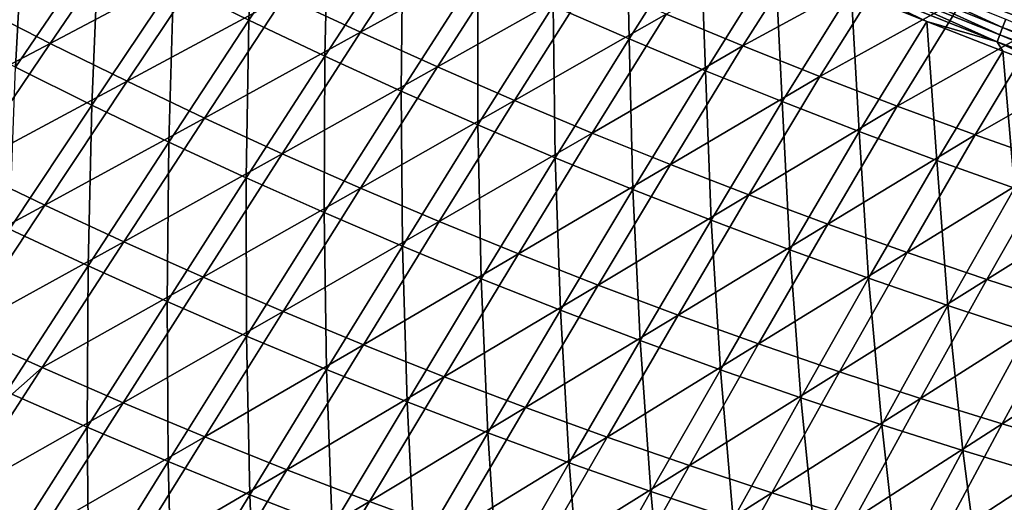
# Model space of a CAD drawing. Header units: metres. Extents: x -1 to 1402, y -1402 to 1.
# Tile 73 of 256: x 427 to 501, y -1191 to -1154. Entities that reach past the tile are written whole.
import ezdxf

# ---------------------------------------------------------------- set-up
doc = ezdxf.new("R2010")
doc.units = ezdxf.units.M

msp = doc.modelspace()

# ---------------------------------------------------------------- linework, layer by layer
at = {"layer": 'None0'}
for points in [[(420.866974, -1154.69043, -394.019806), (421.675446, -1142.420288, -422.440582), (427.261871, -1145.457153, -422.451202)], [(444.260071, -1154.097656, -422.485321), (438.555267, -1151.296143, -422.473602), (444.676453, -1142.224121, -450.968445)], [(444.260071, -1154.097656, -422.485321), (444.676453, -1142.224121, -450.968445), (450.275116, -1145.031006, -450.977417)], [(450.002167, -1156.819946, -422.497375), (444.260071, -1154.097656, -422.485321), (450.275116, -1145.031006, -450.977417)], [(450.002167, -1156.819946, -422.497375), (450.275116, -1145.031006, -450.977417), (455.910583, -1147.761719, -450.986603)], [(467.287994, -1152.99353, -451.005615), (472.812592, -1144.462158, -478.458984), (473.027954, -1155.493774, -451.015442)], [(472.812592, -1144.462158, -478.458984), (478.417175, -1146.990967, -478.381958), (473.027954, -1155.493774, -451.015442)], [(426.606476, -1157.649292, -394.031799), (420.866974, -1154.69043, -394.019806), (427.261871, -1145.457153, -422.451202)], [(426.606476, -1157.649292, -394.031799), (427.261871, -1145.457153, -422.451202), (432.888855, -1148.415894, -422.462219)], [(446.941345, -1152.288452, -421.387787), (452.715515, -1154.998047, -421.403625), (458.620697, -1145.944946, -449.912201)], [(458.620697, -1145.944946, -449.912201), (452.715515, -1154.998047, -421.403625), (464.322906, -1148.585938, -449.925385)], [(423.451508, -1152.903809, -392.89978), (429.2258, -1155.854248, -392.916779), (435.503967, -1146.626465, -421.357788)], [(435.503967, -1146.626465, -421.357788), (429.2258, -1155.854248, -392.916779), (441.203796, -1149.497803, -421.372528)], [(473.027954, -1155.493774, -451.015442), (478.417175, -1146.990967, -478.381958), (478.80072, -1157.916382, -451.025421)], [(478.417175, -1146.990967, -478.381958), (484.089233, -1149.46167, -478.301758), (478.80072, -1157.916382, -451.025421)], [(455.780518, -1159.462769, -422.509735), (450.002167, -1156.819946, -422.497375), (455.910583, -1147.761719, -450.986603)], [(455.780518, -1159.462769, -422.509735), (455.910583, -1147.761719, -450.986603), (461.581879, -1150.416138, -450.996002)], [(481.628174, -1156.037231, -449.967468), (486.991821, -1147.627075, -477.264404), (475.827759, -1153.632324, -449.953033)], [(492.703033, -1149.995483, -477.187744), (486.991821, -1147.627075, -477.264404), (481.628174, -1156.037231, -449.967468)], [(432.38623, -1160.526367, -394.04425), (426.606476, -1157.649292, -394.031799), (432.888855, -1148.415894, -422.462219)], [(432.38623, -1160.526367, -394.04425), (432.888855, -1148.415894, -422.462219), (438.555267, -1151.296143, -422.473602)], [(452.715515, -1154.998047, -421.403625), (458.525055, -1157.626343, -421.419983), (464.322906, -1148.585938, -449.925385)], [(464.322906, -1148.585938, -449.925385), (458.525055, -1157.626343, -421.419983), (470.05896, -1151.14856, -449.938995)], [(429.2258, -1155.854248, -392.916779), (435.039703, -1158.720825, -392.934479), (441.203796, -1149.497803, -421.372528)], [(441.203796, -1149.497803, -421.372528), (435.039703, -1158.720825, -392.934479), (446.941345, -1152.288452, -421.387787)], [(478.80072, -1157.916382, -451.025421), (484.089233, -1149.46167, -478.301758), (484.605377, -1160.260986, -451.035553)], [(484.089233, -1149.46167, -478.301758), (489.819427, -1151.868774, -478.218536), (484.605377, -1160.260986, -451.035553)], [(501.293915, -1154.634644, -482.095886), (489.117981, -1149.762085, -482.254395), (489.372375, -1149.14209, -483.551544)], [(501.293915, -1154.634644, -482.095886), (489.372375, -1149.14209, -483.551544), (501.529846, -1154.010864, -483.40152)], [(487.459259, -1158.362915, -449.98233), (492.703033, -1149.995483, -477.187744), (481.628174, -1156.037231, -449.967468)], [(487.459259, -1158.362915, -449.98233), (498.437103, -1152.2854, -477.108612), (492.703033, -1149.995483, -477.187744)], [(489.117981, -1149.762085, -482.254395), (501.076111, -1155.210815, -480.766846), (488.882782, -1150.335327, -480.933807)], [(501.076111, -1155.210815, -480.766846), (489.117981, -1149.762085, -482.254395), (501.293915, -1154.634644, -482.095886)], [(461.594055, -1162.025635, -422.5224), (455.780518, -1159.462769, -422.509735), (461.581879, -1150.416138, -450.996002)], [(461.594055, -1162.025635, -422.5224), (461.581879, -1150.416138, -450.996002), (467.287994, -1152.99353, -451.005615)], [(500.87677, -1155.737915, -479.416687), (488.667267, -1150.860596, -479.592041), (488.882782, -1150.335327, -480.933807)], [(500.87677, -1155.737915, -479.416687), (495.560028, -1154.192017, -478.132965), (488.667267, -1150.860596, -479.592041)], [(495.560028, -1154.192017, -478.132965), (489.819427, -1151.868774, -478.218536), (488.667267, -1150.860596, -479.592041)], [(501.076111, -1155.210815, -480.766846), (500.87677, -1155.737915, -479.416687), (488.882782, -1150.335327, -480.933807)], [(438.205017, -1163.321167, -394.057098), (432.38623, -1160.526367, -394.04425), (438.555267, -1151.296143, -422.473602)], [(438.205017, -1163.321167, -394.057098), (438.555267, -1151.296143, -422.473602), (444.260071, -1154.097656, -422.485321)], [(458.525055, -1157.626343, -421.419983), (464.368805, -1160.172974, -421.436859), (470.05896, -1151.14856, -449.938995)], [(470.05896, -1151.14856, -449.938995), (464.368805, -1160.172974, -421.436859), (475.827759, -1153.632324, -449.953033)], [(435.039703, -1158.720825, -392.934479), (440.891968, -1161.503296, -392.952789), (446.941345, -1152.288452, -421.387787)], [(446.941345, -1152.288452, -421.387787), (440.891968, -1161.503296, -392.952789), (452.715515, -1154.998047, -421.403625)], [(484.605377, -1160.260986, -451.035553), (489.819427, -1151.868774, -478.218536), (490.440887, -1162.526978, -451.045837)], [(493.320221, -1160.609253, -449.997559), (498.437103, -1152.2854, -477.108612), (487.459259, -1158.362915, -449.98233)], [(489.819427, -1151.868774, -478.218536), (495.560028, -1154.192017, -478.132965), (490.440887, -1162.526978, -451.045837)], [(504.193207, -1154.49707, -477.027039), (498.437103, -1152.2854, -477.108612), (493.320221, -1160.609253, -449.997559)], [(498.437103, -1152.2854, -477.108612), (504.193207, -1154.49707, -477.027039), (501.902954, -1153.142456, -478.315399)], [(423.451508, -1152.903809, -392.89978), (416.984253, -1162.290039, -364.533722), (429.2258, -1155.854248, -392.916779)], [(467.441681, -1164.508179, -422.53537), (461.594055, -1162.025635, -422.5224), (467.287994, -1152.99353, -451.005615)], [(467.441681, -1164.508179, -422.53537), (467.287994, -1152.99353, -451.005615), (473.027954, -1155.493774, -451.015442)], [(464.368805, -1160.172974, -421.436859), (470.245544, -1162.637939, -421.454285), (475.827759, -1153.632324, -449.953033)], [(475.827759, -1153.632324, -449.953033), (470.245544, -1162.637939, -421.454285), (481.628174, -1156.037231, -449.967468)], [(444.061676, -1166.033691, -394.070374), (438.205017, -1163.321167, -394.057098), (444.260071, -1154.097656, -422.485321)], [(444.061676, -1166.033691, -394.070374), (444.260071, -1154.097656, -422.485321), (450.002167, -1156.819946, -422.497375)], [(490.440887, -1162.526978, -451.045837), (495.560028, -1154.192017, -478.132965), (496.306244, -1164.714233, -451.056274)], [(499.210175, -1162.776001, -450.013184), (504.193207, -1154.49707, -477.027039), (493.320221, -1160.609253, -449.997559)], [(495.560028, -1154.192017, -478.132965), (501.31012, -1156.432129, -478.045135), (496.306244, -1164.714233, -451.056274)], [(500.87677, -1155.737915, -479.416687), (501.31012, -1156.432129, -478.045135), (495.560028, -1154.192017, -478.132965)], [(509.970337, -1156.630249, -476.943054), (504.193207, -1154.49707, -477.027039), (499.210175, -1162.776001, -450.013184)], [(513.409424, -1159.743286, -480.58844), (501.076111, -1155.210815, -480.766846), (501.293915, -1154.634644, -482.095886)], [(513.609863, -1159.165283, -481.926483), (501.293915, -1154.634644, -482.095886), (501.529846, -1154.010864, -483.40152)], [(513.409424, -1159.743286, -480.58844), (501.293915, -1154.634644, -482.095886), (513.609863, -1159.165283, -481.926483)], [(440.891968, -1161.503296, -392.952789), (446.781403, -1164.201294, -392.971771), (452.715515, -1154.998047, -421.403625)], [(452.715515, -1154.998047, -421.403625), (446.781403, -1164.201294, -392.971771), (458.525055, -1157.626343, -421.419983)], [(513.226318, -1160.271484, -479.229401), (500.87677, -1155.737915, -479.416687), (501.076111, -1155.210815, -480.766846)], [(513.409424, -1159.743286, -480.58844), (513.226318, -1160.271484, -479.229401), (501.076111, -1155.210815, -480.766846)], [(416.984253, -1162.290039, -364.533722), (422.878601, -1165.238159, -364.553162), (429.2258, -1155.854248, -392.916779)], [(429.2258, -1155.854248, -392.916779), (422.878601, -1165.238159, -364.553162), (435.039703, -1158.720825, -392.934479)], [(473.322327, -1166.910156, -422.548584), (467.441681, -1164.508179, -422.53537), (473.027954, -1155.493774, -451.015442)], [(470.245544, -1162.637939, -421.454285), (476.154114, -1165.020874, -421.472198), (481.628174, -1156.037231, -449.967468)], [(473.322327, -1166.910156, -422.548584), (473.027954, -1155.493774, -451.015442), (478.80072, -1157.916382, -451.025421)], [(481.628174, -1156.037231, -449.967468), (476.154114, -1165.020874, -421.472198), (487.459259, -1158.362915, -449.98233)], [(513.226318, -1160.271484, -479.229401), (507.068726, -1158.589478, -477.955109), (500.87677, -1155.737915, -479.416687)], [(507.068726, -1158.589478, -477.955109), (501.31012, -1156.432129, -478.045135), (500.87677, -1155.737915, -479.416687)], [(449.955078, -1168.663208, -394.084015), (444.061676, -1166.033691, -394.070374), (450.002167, -1156.819946, -422.497375)], [(449.955078, -1168.663208, -394.084015), (450.002167, -1156.819946, -422.497375), (455.780518, -1159.462769, -422.509735)], [(496.306244, -1164.714233, -451.056274), (501.31012, -1156.432129, -478.045135), (502.2005, -1166.822144, -451.066803)], [(505.128296, -1164.863159, -450.029205), (509.970337, -1156.630249, -476.943054), (499.210175, -1162.776001, -450.013184)], [(501.31012, -1156.432129, -478.045135), (507.068726, -1158.589478, -477.955109), (502.2005, -1166.822144, -451.066803)], [(426.154633, -1169.912109, -365.690979), (426.606476, -1157.649292, -394.031799), (432.38623, -1160.526367, -394.04425)], [(446.781403, -1164.201294, -392.971771), (452.706696, -1166.814575, -392.991394), (458.525055, -1157.626343, -421.419983)], [(458.525055, -1157.626343, -421.419983), (452.706696, -1166.814575, -392.991394), (464.368805, -1160.172974, -421.436859)], [(479.234955, -1169.231079, -422.562073), (473.322327, -1166.910156, -422.548584), (478.80072, -1157.916382, -451.025421)], [(476.154114, -1165.020874, -421.472198), (482.093536, -1167.321533, -421.490601), (487.459259, -1158.362915, -449.98233)], [(479.234955, -1169.231079, -422.562073), (478.80072, -1157.916382, -451.025421), (484.605377, -1160.260986, -451.035553)], [(482.093536, -1167.321533, -421.490601), (493.320221, -1160.609253, -449.997559), (487.459259, -1158.362915, -449.98233)], [(422.878601, -1165.238159, -364.553162), (428.813446, -1168.098755, -364.573334), (435.039703, -1158.720825, -392.934479)], [(435.039703, -1158.720825, -392.934479), (428.813446, -1168.098755, -364.573334), (440.891968, -1161.503296, -392.952789)], [(455.884064, -1171.209717, -394.098053), (449.955078, -1168.663208, -394.084015), (455.780518, -1159.462769, -422.509735)], [(455.884064, -1171.209717, -394.098053), (455.780518, -1159.462769, -422.509735), (461.594055, -1162.025635, -422.5224)], [(432.094299, -1172.699097, -365.704407), (426.154633, -1169.912109, -365.690979), (432.38623, -1160.526367, -394.04425)], [(432.094299, -1172.699097, -365.704407), (432.38623, -1160.526367, -394.04425), (438.205017, -1163.321167, -394.057098)], [(452.706696, -1166.814575, -392.991394), (458.666565, -1169.34314, -393.011597), (464.368805, -1160.172974, -421.436859)], [(464.368805, -1160.172974, -421.436859), (458.666565, -1169.34314, -393.011597), (470.245544, -1162.637939, -421.454285)], [(485.178497, -1171.470581, -422.575775), (479.234955, -1169.231079, -422.562073), (484.605377, -1160.260986, -451.035553)], [(488.062897, -1169.540039, -421.509521), (493.320221, -1160.609253, -449.997559), (482.093536, -1167.321533, -421.490601)], [(485.178497, -1171.470581, -422.575775), (484.605377, -1160.260986, -451.035553), (490.440887, -1162.526978, -451.045837)], [(488.062897, -1169.540039, -421.509521), (499.210175, -1162.776001, -450.013184), (493.320221, -1160.609253, -449.997559)], [(428.813446, -1168.098755, -364.573334), (434.787415, -1170.871582, -364.594238), (440.891968, -1161.503296, -392.952789)], [(440.891968, -1161.503296, -392.952789), (434.787415, -1170.871582, -364.594238), (446.781403, -1164.201294, -392.971771)], [(461.847412, -1173.672729, -394.112488), (455.884064, -1171.209717, -394.098053), (461.594055, -1162.025635, -422.5224)], [(461.847412, -1173.672729, -394.112488), (461.594055, -1162.025635, -422.5224), (467.441681, -1164.508179, -422.53537)], [(458.666565, -1169.34314, -393.011597), (464.659729, -1171.786621, -393.03241), (470.245544, -1162.637939, -421.454285)], [(470.245544, -1162.637939, -421.454285), (464.659729, -1171.786621, -393.03241), (476.154114, -1165.020874, -421.472198)], [(491.151855, -1173.628296, -422.589722), (485.178497, -1171.470581, -422.575775), (490.440887, -1162.526978, -451.045837)], [(494.061279, -1171.676147, -421.52887), (499.210175, -1162.776001, -450.013184), (488.062897, -1169.540039, -421.509521)], [(491.151855, -1173.628296, -422.589722), (490.440887, -1162.526978, -451.045837), (496.306244, -1164.714233, -451.056274)], [(499.210175, -1162.776001, -450.013184), (494.061279, -1171.676147, -421.52887), (505.128296, -1164.863159, -450.029205)], [(438.07251, -1175.400146, -365.718323), (432.094299, -1172.699097, -365.704407), (438.205017, -1163.321167, -394.057098)], [(438.07251, -1175.400146, -365.718323), (438.205017, -1163.321167, -394.057098), (444.061676, -1166.033691, -394.070374)], [(434.787415, -1170.871582, -364.594238), (440.799164, -1173.556519, -364.615875), (446.781403, -1164.201294, -392.971771)], [(446.781403, -1164.201294, -392.971771), (440.799164, -1173.556519, -364.615875), (452.706696, -1166.814575, -392.991394)], [(467.843994, -1176.05188, -394.127258), (461.847412, -1173.672729, -394.112488), (467.441681, -1164.508179, -422.53537)], [(464.659729, -1171.786621, -393.03241), (470.684937, -1174.14502, -393.053833), (476.154114, -1165.020874, -421.472198)], [(467.843994, -1176.05188, -394.127258), (467.441681, -1164.508179, -422.53537), (473.322327, -1166.910156, -422.548584)], [(476.154114, -1165.020874, -421.472198), (470.684937, -1174.14502, -393.053833), (482.093536, -1167.321533, -421.490601)], [(497.153961, -1175.703979, -422.603882), (491.151855, -1173.628296, -422.589722), (496.306244, -1164.714233, -451.056274)], [(505.128296, -1164.863159, -450.029205), (494.061279, -1171.676147, -421.52887), (500.08783, -1173.729858, -421.548737)], [(497.153961, -1175.703979, -422.603882), (496.306244, -1164.714233, -451.056274), (502.2005, -1166.822144, -451.066803)], [(511.073486, -1166.870605, -450.045563), (505.128296, -1164.863159, -450.029205), (500.08783, -1173.729858, -421.548737)], [(422.878601, -1165.238159, -364.553162), (416.447327, -1174.77832, -336.26944), (428.813446, -1168.098755, -364.573334)], [(444.087952, -1178.015015, -365.732666), (438.07251, -1175.400146, -365.718323), (444.061676, -1166.033691, -394.070374)], [(444.087952, -1178.015015, -365.732666), (444.061676, -1166.033691, -394.070374), (449.955078, -1168.663208, -394.084015)], [(440.799164, -1173.556519, -364.615875), (446.84729, -1176.153442, -364.638214), (452.706696, -1166.814575, -392.991394)], [(452.706696, -1166.814575, -392.991394), (446.84729, -1176.153442, -364.638214), (458.666565, -1169.34314, -393.011597)], [(473.87265, -1178.347046, -394.142365), (467.843994, -1176.05188, -394.127258), (473.322327, -1166.910156, -422.548584)], [(470.684937, -1174.14502, -393.053833), (476.741119, -1176.417969, -393.075806), (482.093536, -1167.321533, -421.490601)], [(473.87265, -1178.347046, -394.142365), (473.322327, -1166.910156, -422.548584), (479.234955, -1169.231079, -422.562073)], [(476.741119, -1176.417969, -393.075806), (488.062897, -1169.540039, -421.509521), (482.093536, -1167.321533, -421.490601)], [(503.183777, -1177.69751, -422.618225), (497.153961, -1175.703979, -422.603882), (502.2005, -1166.822144, -451.066803)], [(511.073486, -1166.870605, -450.045563), (500.08783, -1173.729858, -421.548737), (506.141357, -1175.700928, -421.569)], [(416.447327, -1174.77832, -336.26944), (422.508759, -1177.631958, -336.291443), (428.813446, -1168.098755, -364.573334)], [(428.813446, -1168.098755, -364.573334), (422.508759, -1177.631958, -336.291443), (434.787415, -1170.871582, -364.594238)], [(450.139404, -1180.543335, -365.747498), (444.087952, -1178.015015, -365.732666), (449.955078, -1168.663208, -394.084015)], [(450.139404, -1180.543335, -365.747498), (449.955078, -1168.663208, -394.084015), (455.884064, -1171.209717, -394.098053)], [(446.84729, -1176.153442, -364.638214), (452.93045, -1178.661987, -364.661224), (458.666565, -1169.34314, -393.011597)], [(458.666565, -1169.34314, -393.011597), (452.93045, -1178.661987, -364.661224), (464.659729, -1171.786621, -393.03241)], [(479.93219, -1180.557617, -394.157837), (473.87265, -1178.347046, -394.142365), (479.234955, -1169.231079, -422.562073)], [(482.827301, -1178.605713, -393.098358), (488.062897, -1169.540039, -421.509521), (476.741119, -1176.417969, -393.075806)], [(479.93219, -1180.557617, -394.157837), (479.234955, -1169.231079, -422.562073), (485.178497, -1171.470581, -422.575775)], [(482.827301, -1178.605713, -393.098358), (494.061279, -1171.676147, -421.52887), (488.062897, -1169.540039, -421.509521)], [(425.911865, -1182.229492, -337.437103), (426.154633, -1169.912109, -365.690979), (432.094299, -1172.699097, -365.704407)], [(422.508759, -1177.631958, -336.291443), (428.610168, -1180.394287, -336.31427), (434.787415, -1170.871582, -364.594238)], [(434.787415, -1170.871582, -364.594238), (428.610168, -1180.394287, -336.31427), (440.799164, -1173.556519, -364.615875)], [(456.225555, -1182.984985, -365.762756), (450.139404, -1180.543335, -365.747498), (455.884064, -1171.209717, -394.098053)], [(452.93045, -1178.661987, -364.661224), (459.047241, -1181.082153, -364.684937), (464.659729, -1171.786621, -393.03241)], [(456.225555, -1182.984985, -365.762756), (455.884064, -1171.209717, -394.098053), (461.847412, -1173.672729, -394.112488)], [(464.659729, -1171.786621, -393.03241), (459.047241, -1181.082153, -364.684937), (470.684937, -1174.14502, -393.053833)], [(486.021454, -1182.683472, -394.173615), (479.93219, -1180.557617, -394.157837), (485.178497, -1171.470581, -422.575775)], [(488.942505, -1180.70813, -393.12146), (494.061279, -1171.676147, -421.52887), (482.827301, -1178.605713, -393.098358)], [(486.021454, -1182.683472, -394.173615), (485.178497, -1171.470581, -422.575775), (491.151855, -1173.628296, -422.589722)], [(494.061279, -1171.676147, -421.52887), (488.942505, -1180.70813, -393.12146), (500.08783, -1173.729858, -421.548737)], [(432.017548, -1184.917725, -337.451904), (425.911865, -1182.229492, -337.437103), (432.094299, -1172.699097, -365.704407)], [(432.017548, -1184.917725, -337.451904), (432.094299, -1172.699097, -365.704407), (438.07251, -1175.400146, -365.718323)], [(428.610168, -1180.394287, -336.31427), (434.750061, -1183.065063, -336.33786), (440.799164, -1173.556519, -364.615875)], [(440.799164, -1173.556519, -364.615875), (434.750061, -1183.065063, -336.33786), (446.84729, -1176.153442, -364.638214)], [(462.345123, -1185.339478, -365.778442), (456.225555, -1182.984985, -365.762756), (461.847412, -1173.672729, -394.112488)], [(462.345123, -1185.339478, -365.778442), (461.847412, -1173.672729, -394.112488), (467.843994, -1176.05188, -394.127258)], [(492.139282, -1184.724243, -394.189697), (486.021454, -1182.683472, -394.173615), (491.151855, -1173.628296, -422.589722)], [(488.942505, -1180.70813, -393.12146), (495.085785, -1182.725098, -393.145081), (500.08783, -1173.729858, -421.548737)], [(492.139282, -1184.724243, -394.189697), (491.151855, -1173.628296, -422.589722), (497.153961, -1175.703979, -422.603882)], [(500.08783, -1173.729858, -421.548737), (495.085785, -1182.725098, -393.145081), (506.141357, -1175.700928, -421.569)], [(459.047241, -1181.082153, -364.684937), (465.196259, -1183.413818, -364.709259), (470.684937, -1174.14502, -393.053833)], [(470.684937, -1174.14502, -393.053833), (465.196259, -1183.413818, -364.709259), (476.741119, -1176.417969, -393.075806)], [(438.161041, -1187.516235, -337.467224), (432.017548, -1184.917725, -337.451904), (438.07251, -1175.400146, -365.718323)], [(438.161041, -1187.516235, -337.467224), (438.07251, -1175.400146, -365.718323), (444.087952, -1178.015015, -365.732666)], [(434.750061, -1183.065063, -336.33786), (440.926941, -1185.644043, -336.362183), (446.84729, -1176.153442, -364.638214)], [(440.926941, -1185.644043, -336.362183), (452.93045, -1178.661987, -364.661224), (446.84729, -1176.153442, -364.638214)], [(468.496826, -1187.606567, -365.794556), (462.345123, -1185.339478, -365.778442), (467.843994, -1176.05188, -394.127258)], [(468.496826, -1187.606567, -365.794556), (467.843994, -1176.05188, -394.127258), (473.87265, -1178.347046, -394.142365)], [(498.284576, -1186.67981, -394.206085), (492.139282, -1184.724243, -394.189697), (497.153961, -1175.703979, -422.603882)], [(495.085785, -1182.725098, -393.145081), (501.25589, -1184.656616, -393.16922), (506.141357, -1175.700928, -421.569)], [(498.284576, -1186.67981, -394.206085), (497.153961, -1175.703979, -422.603882), (503.183777, -1177.69751, -422.618225)], [(501.25589, -1184.656616, -393.16922), (512.220642, -1177.589478, -421.589752), (506.141357, -1175.700928, -421.569)], [(465.196259, -1183.413818, -364.709259), (471.376404, -1185.656982, -364.734253), (476.741119, -1176.417969, -393.075806)], [(471.376404, -1185.656982, -364.734253), (482.827301, -1178.605713, -393.098358), (476.741119, -1176.417969, -393.075806)], [(428.610168, -1180.394287, -336.31427), (422.508759, -1177.631958, -336.291443), (419.221466, -1188.707642, -308.105042)], [(504.456238, -1188.550415, -394.222748), (498.284576, -1186.67981, -394.206085), (503.183777, -1177.69751, -422.618225)], [(501.25589, -1184.656616, -393.16922), (507.451538, -1186.502808, -393.193878), (512.220642, -1177.589478, -421.589752)], [(444.340973, -1190.024902, -337.483063), (438.161041, -1187.516235, -337.467224), (444.087952, -1178.015015, -365.732666)], [(444.340973, -1190.024902, -337.483063), (444.087952, -1178.015015, -365.732666), (450.139404, -1180.543335, -365.747498)], [(474.679382, -1189.786133, -365.811066), (468.496826, -1187.606567, -365.794556), (473.87265, -1178.347046, -394.142365)], [(474.679382, -1189.786133, -365.811066), (473.87265, -1178.347046, -394.142365), (479.93219, -1180.557617, -394.157837)], [(440.926941, -1185.644043, -336.362183), (447.139313, -1188.131348, -336.387268), (452.93045, -1178.661987, -364.661224)], [(447.139313, -1188.131348, -336.387268), (459.047241, -1181.082153, -364.684937), (452.93045, -1178.661987, -364.661224)], [(477.586609, -1187.811768, -364.759857), (482.827301, -1178.605713, -393.098358), (471.376404, -1185.656982, -364.734253)], [(477.586609, -1187.811768, -364.759857), (488.942505, -1180.70813, -393.12146), (482.827301, -1178.605713, -393.098358)], [(428.610168, -1180.394287, -336.31427), (419.221466, -1188.707642, -308.105042), (422.34317, -1190.071289, -308.117218)], [(434.750061, -1183.065063, -336.33786), (428.610168, -1180.394287, -336.31427), (422.34317, -1190.071289, -308.117218)], [(450.555939, -1192.443359, -337.49939), (444.340973, -1190.024902, -337.483063), (450.139404, -1180.543335, -365.747498)], [(450.555939, -1192.443359, -337.49939), (450.139404, -1180.543335, -365.747498), (456.225555, -1182.984985, -365.762756)], [(480.891541, -1191.877686, -365.828033), (474.679382, -1189.786133, -365.811066), (479.93219, -1180.557617, -394.157837)], [(483.825806, -1189.87793, -364.786072), (488.942505, -1180.70813, -393.12146), (477.586609, -1187.811768, -364.759857)], [(480.891541, -1191.877686, -365.828033), (479.93219, -1180.557617, -394.157837), (486.021454, -1182.683472, -394.173615)], [(488.942505, -1180.70813, -393.12146), (483.825806, -1189.87793, -364.786072), (495.085785, -1182.725098, -393.145081)], [(447.139313, -1188.131348, -336.387268), (453.385651, -1190.526855, -336.413086), (459.047241, -1181.082153, -364.684937)], [(453.385651, -1190.526855, -336.413086), (465.196259, -1183.413818, -364.709259), (459.047241, -1181.082153, -364.684937)], [(425.878021, -1194.586792, -309.273743), (425.911865, -1182.229492, -337.437103), (432.017548, -1184.917725, -337.451904)], [(456.804504, -1194.771362, -337.516205), (450.555939, -1192.443359, -337.49939), (456.225555, -1182.984985, -365.762756)], [(456.804504, -1194.771362, -337.516205), (456.225555, -1182.984985, -365.762756), (462.345123, -1185.339478, -365.778442)], [(487.131989, -1193.880981, -365.845367), (480.891541, -1191.877686, -365.828033), (486.021454, -1182.683472, -394.173615)], [(483.825806, -1189.87793, -364.786072), (490.092896, -1191.855835, -364.812866), (495.085785, -1182.725098, -393.145081)], [(487.131989, -1193.880981, -365.845367), (486.021454, -1182.683472, -394.173615), (492.139282, -1184.724243, -394.189697)], [(490.092896, -1191.855835, -364.812866), (501.25589, -1184.656616, -393.16922), (495.085785, -1182.725098, -393.145081)], [(422.34317, -1190.071289, -308.117218), (428.615875, -1192.726929, -308.142212), (434.750061, -1183.065063, -336.33786)], [(428.615875, -1192.726929, -308.142212), (440.926941, -1185.644043, -336.362183), (434.750061, -1183.065063, -336.33786)], [(453.385651, -1190.526855, -336.413086), (459.66452, -1192.830322, -336.439606), (465.196259, -1183.413818, -364.709259)], [(459.66452, -1192.830322, -336.439606), (471.376404, -1185.656982, -364.734253), (465.196259, -1183.413818, -364.709259)], [(432.154327, -1197.167969, -309.290222), (425.878021, -1194.586792, -309.273743), (432.017548, -1184.917725, -337.451904)], [(432.154327, -1197.167969, -309.290222), (432.017548, -1184.917725, -337.451904), (438.161041, -1187.516235, -337.467224)], [(493.399597, -1195.796143, -365.863098), (487.131989, -1193.880981, -365.845367), (492.139282, -1184.724243, -394.189697)], [(490.092896, -1191.855835, -364.812866), (496.386627, -1193.745239, -364.84024), (501.25589, -1184.656616, -393.16922)], [(493.399597, -1195.796143, -365.863098), (492.139282, -1184.724243, -394.189697), (498.284576, -1186.67981, -394.206085)], [(496.386627, -1193.745239, -364.84024), (507.451538, -1186.502808, -393.193878), (501.25589, -1184.656616, -393.16922)], [(428.615875, -1192.726929, -308.142212), (434.926208, -1195.287231, -308.167969), (440.926941, -1185.644043, -336.362183)], [(434.926208, -1195.287231, -308.167969), (447.139313, -1188.131348, -336.387268), (440.926941, -1185.644043, -336.362183)], [(463.085297, -1197.008667, -337.533508), (456.804504, -1194.771362, -337.516205), (462.345123, -1185.339478, -365.778442)], [(459.66452, -1192.830322, -336.439606), (465.974609, -1195.041992, -336.466797), (471.376404, -1185.656982, -364.734253)], [(463.085297, -1197.008667, -337.533508), (462.345123, -1185.339478, -365.778442), (468.496826, -1187.606567, -365.794556)], [(465.974609, -1195.041992, -336.466797), (477.586609, -1187.811768, -364.759857), (471.376404, -1185.656982, -364.734253)], [(499.693176, -1197.623413, -365.881226), (493.399597, -1195.796143, -365.863098), (498.284576, -1186.67981, -394.206085)], [(496.386627, -1193.745239, -364.84024), (502.705658, -1195.546387, -364.868134), (507.451538, -1186.502808, -393.193878)], [(499.693176, -1197.623413, -365.881226), (498.284576, -1186.67981, -394.206085), (504.456238, -1188.550415, -394.222748)], [(438.46756, -1199.65564, -309.30722), (432.154327, -1197.167969, -309.290222), (438.161041, -1187.516235, -337.467224)], [(434.926208, -1195.287231, -308.167969), (441.272552, -1197.752197, -308.19455), (447.139313, -1188.131348, -336.387268)], [(438.46756, -1199.65564, -309.30722), (438.161041, -1187.516235, -337.467224), (444.340973, -1190.024902, -337.483063)], [(441.272552, -1197.752197, -308.19455), (453.385651, -1190.526855, -336.413086), (447.139313, -1188.131348, -336.387268)], [(469.396881, -1199.155029, -337.55127), (463.085297, -1197.008667, -337.533508), (468.496826, -1187.606567, -365.794556)], [(472.31485, -1197.161987, -336.494659), (477.586609, -1187.811768, -364.759857), (465.974609, -1195.041992, -336.466797)], [(469.396881, -1199.155029, -337.55127), (468.496826, -1187.606567, -365.794556), (474.679382, -1189.786133, -365.811066)], [(472.31485, -1197.161987, -336.494659), (483.825806, -1189.87793, -364.786072), (477.586609, -1187.811768, -364.759857)], [(506.011627, -1199.362915, -365.899719), (499.693176, -1197.623413, -365.881226), (504.456238, -1188.550415, -394.222748)], [(415.969269, -1199.902588, -280.006958), (428.615875, -1192.726929, -308.142212), (422.34317, -1190.071289, -308.117218)], [(444.816162, -1202.049561, -309.324738), (438.46756, -1199.65564, -309.30722), (444.340973, -1190.024902, -337.483063)], [(444.816162, -1202.049561, -309.324738), (444.340973, -1190.024902, -337.483063), (450.555939, -1192.443359, -337.49939)], [(475.737854, -1201.210205, -337.569519), (469.396881, -1199.155029, -337.55127), (474.679382, -1189.786133, -365.811066)], [(478.68399, -1199.190186, -336.523193), (483.825806, -1189.87793, -364.786072), (472.31485, -1197.161987, -336.494659)], [(475.737854, -1201.210205, -337.569519), (474.679382, -1189.786133, -365.811066), (480.891541, -1191.877686, -365.828033)], [(483.825806, -1189.87793, -364.786072), (478.68399, -1199.190186, -336.523193), (490.092896, -1191.855835, -364.812866)], [(441.272552, -1197.752197, -308.19455), (447.65329, -1200.121826, -308.221863), (453.385651, -1190.526855, -336.413086)], [(447.65329, -1200.121826, -308.221863), (459.66452, -1192.830322, -336.439606), (453.385651, -1190.526855, -336.413086)]]:
    msp.add_3dface(points, dxfattribs=at)
at = {"layer": 'None01'}
for points in [[(120.453018, -1274.459961, -521.977783), (785.378174, -1170.478882, -521.977783), (781.702271, -1150.81958, -521.977783)], [(781.702271, -1150.81958, -521.977783), (781.702271, -1150.81958, -541.977783), (120.453018, -1274.459961, -521.977783)], [(781.702271, -1150.81958, -541.977783), (120.453018, -1274.459961, -541.977783), (120.453018, -1274.459961, -521.977783)], [(781.702271, -1150.81958, -541.977783), (785.378174, -1170.478882, -541.977783), (120.453018, -1274.459961, -541.977783)], [(124.129768, -1294.119019, -521.977783), (785.378174, -1170.478882, -521.977783), (120.453018, -1274.459961, -521.977783)], [(785.378174, -1170.478882, -541.977783), (124.129768, -1294.119019, -541.977783), (120.453018, -1274.459961, -541.977783)], [(124.129768, -1294.119019, -521.977783), (124.129768, -1294.119019, -541.977783), (785.378174, -1170.478882, -521.977783)], [(124.129768, -1294.119019, -541.977783), (785.378174, -1170.478882, -541.977783), (785.378174, -1170.478882, -521.977783)]]:
    msp.add_3dface(points, dxfattribs=at)

doc.saveas('drawing.dxf')
